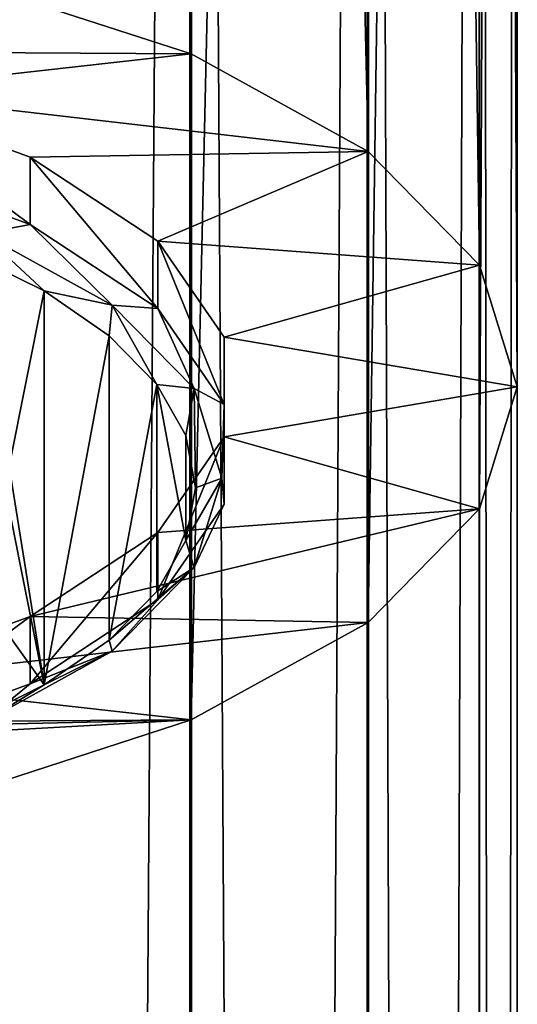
# Model space of a CAD drawing. Header units: millimetres. Extents: x -175 to 114, y -36 to 283.
# Tile 104 of 112: x -145 to -141, y 178 to 186. Entities that reach past the tile are written whole.
import ezdxf

# ---------------------------------------------------------------- set-up
doc = ezdxf.new("R2010")
doc.units = ezdxf.units.MM
doc.header["$LTSCALE"] = 65.185185
for name, color, linetype in [('1301', 7, 'CONTINUOUS'), ('1305', 7, 'CONTINUOUS'), ('1307', 7, 'CONTINUOUS'), ('1342', 7, 'CONTINUOUS'), ('1344', 7, 'CONTINUOUS'), ('1346', 7, 'CONTINUOUS')]:
    doc.layers.add(name, color=color, linetype=linetype)

msp = doc.modelspace()

# ---------------------------------------------------------------- linework, layer by layer
at = {"layer": '1301', "linetype": 'CONTINUOUS'}
for points in [[(-145.5184, 224, 100.3048), (-145.5, -27, 100.2942), (-143.6494, 224, 98.8773), (-145.5184, 224, 100.3048)], [(-145.5, -27, 100.2942), (-143.636, -27, 98.864), (-143.6494, 224, 98.8773), (-145.5, -27, 100.2942)], [(-143.636, -27, 86.136), (-145.5, -27, 84.7058), (-145.498, 224, 84.7069), (-143.636, -27, 86.136)], [(-143.6327, 224, 86.1394), (-143.636, -27, 86.136), (-145.498, 224, 84.7069), (-143.6327, 224, 86.1394)], [(-143.6494, 224, 98.8773), (-143.636, -27, 98.864), (-142.214, 224, 97.0143), (-143.6494, 224, 98.8773)], [(-143.636, -27, 98.864), (-142.2058, -27, 97), (-142.214, 224, 97.0143), (-143.636, -27, 98.864)], [(-142.2058, -27, 88), (-143.636, -27, 86.136), (-143.6327, 224, 86.1394), (-142.2058, -27, 88)], [(-142.2022, 224, 88.0061), (-142.2058, -27, 88), (-143.6327, 224, 86.1394), (-142.2022, 224, 88.0061)], [(-142.214, 224, 97.0143), (-142.2058, -27, 97), (-141.3103, 224, 94.843), (-142.214, 224, 97.0143)], [(-142.2058, -27, 97), (-141.3067, -27, 94.8294), (-141.3103, 224, 94.843), (-142.2058, -27, 97)], [(-141.3067, -27, 90.1706), (-142.2058, -27, 88), (-142.2022, 224, 88.0061), (-141.3067, -27, 90.1706)], [(-141.3042, 224, 90.1797), (-141.3067, -27, 90.1706), (-142.2022, 224, 88.0061), (-141.3042, 224, 90.1797)], [(-141.3103, 224, 94.843), (-141.3067, -27, 94.8294), (-141, 224, 92.5118), (-141.3103, 224, 94.843)], [(-141.3067, -27, 94.8294), (-141, -27, 92.5), (-141, 224, 92.5118), (-141.3067, -27, 94.8294)], [(-141, -27, 92.5), (-141.3067, -27, 90.1706), (-141.3042, 224, 90.1797), (-141, -27, 92.5)], [(-141, 224, 92.5118), (-141, -27, 92.5), (-141.3042, 224, 90.1797), (-141, 224, 92.5118)]]:
    msp.add_3dface(points, dxfattribs=at)
at = {"layer": '1305', "linetype": 'CONTINUOUS'}
for points in [[(-143.636, 185.6895, 222.5552), (-145.498, 248.4244, 194.8783), (-145.4999, 186.294, 223.8514), (-143.636, 185.6895, 222.5552)], [(-143.6327, 247.819, 193.5801), (-145.498, 248.4244, 194.8783), (-143.636, 185.6895, 222.5552), (-143.6327, 247.819, 193.5801)], [(-142.2058, 184.9018, 220.866), (-143.6327, 247.819, 193.5801), (-143.636, 185.6895, 222.5552), (-142.2058, 184.9018, 220.866)], [(-142.2022, 247.0301, 191.8882), (-143.6327, 247.819, 193.5801), (-142.2058, 184.9018, 220.866), (-142.2022, 247.0301, 191.8882)], [(-141.3067, 183.9845, 218.8987), (-142.2022, 247.0301, 191.8882), (-142.2058, 184.9018, 220.866), (-141.3067, 183.9845, 218.8987)], [(-141.3042, 246.1115, 189.9183), (-142.2022, 247.0301, 191.8882), (-141.3067, 183.9845, 218.8987), (-141.3042, 246.1115, 189.9183)], [(-141, 183, 216.7875), (-141.3042, 246.1115, 189.9183), (-141.3067, 183.9845, 218.8987), (-141, 183, 216.7875)], [(-141, 245.1259, 187.8047), (-141.3042, 246.1115, 189.9183), (-141, 183, 216.7875), (-141, 245.1259, 187.8047)], [(-141.3103, 244.1407, 185.6919), (-141, 245.1259, 187.8047), (-141.3067, 182.0155, 214.6763), (-141.3103, 244.1407, 185.6919)], [(-141.3067, 182.0155, 214.6763), (-141, 245.1259, 187.8047), (-141, 183, 216.7875), (-141.3067, 182.0155, 214.6763)], [(-142.214, 243.2231, 183.7241), (-141.3103, 244.1407, 185.6919), (-142.2058, 181.0982, 212.7091), (-142.214, 243.2231, 183.7241)], [(-142.2058, 181.0982, 212.7091), (-141.3103, 244.1407, 185.6919), (-141.3067, 182.0155, 214.6763), (-142.2058, 181.0982, 212.7091)], [(-143.6494, 242.4358, 182.0356), (-142.214, 243.2231, 183.7241), (-143.636, 180.3105, 211.0198), (-143.6494, 242.4358, 182.0356)], [(-143.636, 180.3105, 211.0198), (-142.214, 243.2231, 183.7241), (-142.2058, 181.0982, 212.7091), (-143.636, 180.3105, 211.0198)], [(-145.5184, 241.8325, 180.7418), (-143.6494, 242.4358, 182.0356), (-145.4999, 179.706, 209.7236), (-145.5184, 241.8325, 180.7418)], [(-145.4999, 179.706, 209.7236), (-143.6494, 242.4358, 182.0356), (-143.636, 180.3105, 211.0198), (-145.4999, 179.706, 209.7236)]]:
    msp.add_3dface(points, dxfattribs=at)
at = {"layer": '1307', "linetype": 'CONTINUOUS'}
for points in [[(-143.636, 185.6895, 222.5552), (-145.4999, 186.294, 223.8514), (-148.1124, 185.7168, 222.6138), (-143.636, 185.6895, 222.5552)], [(-146.3777, 185.382, 221.8958), (-143.636, 185.6895, 222.5552), (-148.1124, 185.7168, 222.6138), (-146.3777, 185.382, 221.8958)], [(-142.2058, 184.9018, 220.866), (-143.636, 185.6895, 222.5552), (-146.3777, 185.382, 221.8958), (-142.2058, 184.9018, 220.866)], [(-144.9365, 184.8543, 220.764), (-142.2058, 184.9018, 220.866), (-146.3777, 185.382, 221.8958), (-144.9365, 184.8543, 220.764)], [(-143.9055, 184.1763, 219.31), (-142.2058, 184.9018, 220.866), (-144.9365, 184.8543, 220.764), (-143.9055, 184.1763, 219.31)], [(-141.3067, 183.9845, 218.8987), (-142.2058, 184.9018, 220.866), (-143.9055, 184.1763, 219.31), (-141.3067, 183.9845, 218.8987)], [(-143.3682, 183.403, 217.6517), (-141.3067, 183.9845, 218.8987), (-143.9055, 184.1763, 219.31), (-143.3682, 183.403, 217.6517)], [(-141, 183, 216.7875), (-141.3067, 183.9845, 218.8987), (-143.3682, 183.403, 217.6517), (-141, 183, 216.7875)], [(-143.3682, 182.597, 215.9233), (-141, 183, 216.7875), (-143.3682, 183.403, 217.6517), (-143.3682, 182.597, 215.9233)], [(-141.3067, 182.0155, 214.6763), (-141, 183, 216.7875), (-143.3682, 182.597, 215.9233), (-141.3067, 182.0155, 214.6763)], [(-143.9055, 181.8237, 214.265), (-141.3067, 182.0155, 214.6763), (-143.3682, 182.597, 215.9233), (-143.9055, 181.8237, 214.265)], [(-142.2058, 181.0982, 212.7091), (-141.3067, 182.0155, 214.6763), (-144.9365, 181.1457, 212.811), (-142.2058, 181.0982, 212.7091)], [(-144.9365, 181.1457, 212.811), (-141.3067, 182.0155, 214.6763), (-143.9055, 181.8237, 214.265), (-144.9365, 181.1457, 212.811)], [(-146.3777, 180.618, 211.6792), (-142.2058, 181.0982, 212.7091), (-144.9365, 181.1457, 212.811), (-146.3777, 180.618, 211.6792)], [(-143.636, 180.3105, 211.0198), (-142.2058, 181.0982, 212.7091), (-146.3777, 180.618, 211.6792), (-143.636, 180.3105, 211.0198)], [(-148.1124, 180.2832, 210.9612), (-143.636, 180.3105, 211.0198), (-146.3777, 180.618, 211.6792), (-148.1124, 180.2832, 210.9612)], [(-145.4999, 179.706, 209.7236), (-143.636, 180.3105, 211.0198), (-154.5001, 179.706, 209.7236), (-145.4999, 179.706, 209.7236)], [(-154.5001, 179.706, 209.7236), (-143.636, 180.3105, 211.0198), (-150, 180.1685, 210.7152), (-154.5001, 179.706, 209.7236)], [(-150, 180.1685, 210.7152), (-143.636, 180.3105, 211.0198), (-148.1124, 180.2832, 210.9612), (-150, 180.1685, 210.7152)]]:
    msp.add_3dface(points, dxfattribs=at)
at = {"layer": '1342', "color": 7, "linetype": 'CONTINUOUS', "true_color": 0x858787}
for points in [[(-146.3777, 184.8383, 222.1494), (-145.3245, 184.2399, 221.3682), (-144.9365, 184.3105, 221.0176), (-146.3777, 184.8383, 222.1494)], [(-145.3245, 184.2399, 221.3682), (-144.2737, 183.6612, 220.127), (-144.9365, 184.3105, 221.0176), (-145.3245, 184.2399, 221.3682)], [(-144.9365, 184.3105, 221.0176), (-144.2737, 183.6612, 220.127), (-143.9055, 183.6325, 219.5636), (-144.9365, 184.3105, 221.0176)], [(-145.476, 184.0975, 221.2707), (-144.8233, 183.7747, 220.5785), (-145.3245, 184.2399, 221.3682), (-145.476, 184.0975, 221.2707)], [(-145.3245, 184.2399, 221.3682), (-144.8233, 183.7747, 220.5785), (-144.2737, 183.6612, 220.127), (-145.3245, 184.2399, 221.3682)], [(-144.8233, 183.7747, 220.5785), (-144.2981, 183.4127, 219.8022), (-144.2737, 183.6612, 220.127), (-144.8233, 183.7747, 220.5785)], [(-144.2981, 183.4127, 219.8022), (-143.9135, 183.0205, 218.961), (-144.2737, 183.6612, 220.127), (-144.2981, 183.4127, 219.8022)], [(-144.2737, 183.6612, 220.127), (-143.9135, 183.0205, 218.961), (-143.6132, 182.9872, 218.6817), (-144.2737, 183.6612, 220.127)], [(-144.2737, 183.6612, 220.127), (-143.6132, 182.9872, 218.6817), (-143.9055, 183.6325, 219.5636), (-144.2737, 183.6612, 220.127)], [(-143.9055, 183.6325, 219.5636), (-143.6132, 182.9872, 218.6817), (-143.3682, 182.8592, 217.9053), (-143.9055, 183.6325, 219.5636)], [(-143.9135, 183.0205, 218.961), (-143.6789, 182.6076, 218.0756), (-143.6132, 182.9872, 218.6817), (-143.9135, 183.0205, 218.961)], [(-143.6789, 182.6076, 218.0756), (-143.6, 182.1843, 217.1679), (-143.6132, 182.9872, 218.6817), (-143.6789, 182.6076, 218.0756)], [(-143.6132, 182.9872, 218.6817), (-143.6, 182.1843, 217.1679), (-143.3879, 182.264, 217.1307), (-143.6132, 182.9872, 218.6817)], [(-143.6132, 182.9872, 218.6817), (-143.3879, 182.264, 217.1307), (-143.3682, 182.8592, 217.9053), (-143.6132, 182.9872, 218.6817)], [(-143.3682, 182.8592, 217.9053), (-143.3879, 182.264, 217.1307), (-143.3682, 182.0532, 216.1769), (-143.3682, 182.8592, 217.9053)], [(-143.6, 182.1843, 217.1679), (-143.6789, 181.761, 216.2601), (-143.3879, 182.264, 217.1307), (-143.6, 182.1843, 217.1679)], [(-143.3879, 182.264, 217.1307), (-143.6789, 181.761, 216.2601), (-143.6132, 181.5407, 215.5797), (-143.3879, 182.264, 217.1307)], [(-143.3879, 182.264, 217.1307), (-143.6132, 181.5407, 215.5797), (-143.3682, 182.0532, 216.1769), (-143.3879, 182.264, 217.1307)], [(-143.3682, 182.0532, 216.1769), (-143.6132, 181.5407, 215.5797), (-143.9055, 181.28, 214.5186), (-143.3682, 182.0532, 216.1769)], [(-143.6789, 181.761, 216.2601), (-143.9135, 181.3482, 215.3748), (-143.6132, 181.5407, 215.5797), (-143.6789, 181.761, 216.2601)], [(-143.9135, 181.3482, 215.3748), (-144.2981, 180.9559, 214.5336), (-143.6132, 181.5407, 215.5797), (-143.9135, 181.3482, 215.3748)], [(-143.6132, 181.5407, 215.5797), (-144.2981, 180.9559, 214.5336), (-144.2737, 180.8668, 214.1344), (-143.6132, 181.5407, 215.5797)], [(-143.6132, 181.5407, 215.5797), (-144.2737, 180.8668, 214.1344), (-143.9055, 181.28, 214.5186), (-143.6132, 181.5407, 215.5797)], [(-143.9055, 181.28, 214.5186), (-144.2737, 180.8668, 214.1344), (-144.9365, 180.6019, 213.0646), (-143.9055, 181.28, 214.5186)], [(-144.2981, 180.9559, 214.5336), (-144.8233, 180.5939, 213.7573), (-144.2737, 180.8668, 214.1344), (-144.2981, 180.9559, 214.5336)], [(-144.2737, 180.8668, 214.1344), (-144.8233, 180.5939, 213.7573), (-145.3245, 180.288, 212.8933), (-144.2737, 180.8668, 214.1344)], [(-144.2737, 180.8668, 214.1344), (-145.3245, 180.288, 212.8933), (-144.9365, 180.6019, 213.0646), (-144.2737, 180.8668, 214.1344)], [(-144.9365, 180.6019, 213.0646), (-145.3245, 180.288, 212.8933), (-146.3777, 180.0742, 211.9328), (-144.9365, 180.6019, 213.0646)], [(-144.8233, 180.5939, 213.7573), (-145.476, 180.2712, 213.0651), (-145.3245, 180.288, 212.8933), (-144.8233, 180.5939, 213.7573)]]:
    msp.add_3dface(points, dxfattribs=at)
at = {"layer": '1344', "color": 7, "linetype": 'CONTINUOUS', "true_color": 0x858787}
for points in [[(-145.108, 182.3565, 217.5371), (-144.8233, 183.7747, 220.5785), (-145.476, 184.0975, 221.2707), (-145.108, 182.3565, 217.5371)], [(-145.108, 182.3565, 217.5371), (-144.8233, 180.5939, 213.7573), (-144.8233, 183.7747, 220.5785), (-145.108, 182.3565, 217.5371)], [(-144.8233, 180.5939, 213.7573), (-144.2981, 183.4127, 219.8022), (-144.8233, 183.7747, 220.5785), (-144.8233, 180.5939, 213.7573)], [(-144.8233, 180.5939, 213.7573), (-144.2981, 180.9559, 214.5336), (-144.2981, 183.4127, 219.8022), (-144.8233, 180.5939, 213.7573)], [(-144.2981, 180.9559, 214.5336), (-143.9135, 183.0205, 218.961), (-144.2981, 183.4127, 219.8022), (-144.2981, 180.9559, 214.5336)], [(-144.2981, 180.9559, 214.5336), (-143.9135, 181.3482, 215.3748), (-143.9135, 183.0205, 218.961), (-144.2981, 180.9559, 214.5336)], [(-143.9135, 181.3482, 215.3748), (-143.6789, 181.761, 216.2601), (-143.9135, 183.0205, 218.961), (-143.9135, 181.3482, 215.3748)], [(-143.6789, 181.761, 216.2601), (-143.6789, 182.6076, 218.0756), (-143.9135, 183.0205, 218.961), (-143.6789, 181.761, 216.2601)], [(-143.6789, 181.761, 216.2601), (-143.6, 182.1843, 217.1679), (-143.6789, 182.6076, 218.0756), (-143.6789, 181.761, 216.2601)], [(-144.8233, 180.5939, 213.7573), (-145.108, 182.3565, 217.5371), (-145.108, 182.0122, 216.7987), (-144.8233, 180.5939, 213.7573)], [(-145.4244, 181.4329, 215.5563), (-144.8233, 180.5939, 213.7573), (-145.108, 182.0122, 216.7987), (-145.4244, 181.4329, 215.5563)], [(-145.476, 180.2712, 213.0651), (-144.8233, 180.5939, 213.7573), (-145.4244, 181.4329, 215.5563), (-145.476, 180.2712, 213.0651)]]:
    msp.add_3dface(points, dxfattribs=at)
at = {"layer": '1346', "color": 7, "linetype": 'CONTINUOUS', "true_color": 0x858787}
for points in [[(-144.9365, 184.8543, 220.764), (-146.3777, 185.382, 221.8958), (-144.9365, 184.3105, 221.0176), (-144.9365, 184.8543, 220.764)], [(-146.3777, 185.382, 221.8958), (-146.3777, 184.8383, 222.1494), (-144.9365, 184.3105, 221.0176), (-146.3777, 185.382, 221.8958)], [(-143.9055, 184.1763, 219.31), (-144.9365, 184.8543, 220.764), (-143.9055, 183.6325, 219.5636), (-143.9055, 184.1763, 219.31)], [(-144.9365, 184.8543, 220.764), (-144.9365, 184.3105, 221.0176), (-143.9055, 183.6325, 219.5636), (-144.9365, 184.8543, 220.764)], [(-143.3682, 183.403, 217.6517), (-143.9055, 184.1763, 219.31), (-143.3682, 182.8592, 217.9053), (-143.3682, 183.403, 217.6517)], [(-143.9055, 184.1763, 219.31), (-143.9055, 183.6325, 219.5636), (-143.3682, 182.8592, 217.9053), (-143.9055, 184.1763, 219.31)], [(-143.3682, 182.597, 215.9233), (-143.3682, 183.403, 217.6517), (-143.3682, 182.0532, 216.1769), (-143.3682, 182.597, 215.9233)], [(-143.3682, 183.403, 217.6517), (-143.3682, 182.8592, 217.9053), (-143.3682, 182.0532, 216.1769), (-143.3682, 183.403, 217.6517)], [(-143.9055, 181.8237, 214.265), (-143.3682, 182.597, 215.9233), (-143.9055, 181.28, 214.5186), (-143.9055, 181.8237, 214.265)], [(-143.3682, 182.597, 215.9233), (-143.3682, 182.0532, 216.1769), (-143.9055, 181.28, 214.5186), (-143.3682, 182.597, 215.9233)], [(-144.9365, 181.1457, 212.811), (-143.9055, 181.8237, 214.265), (-144.9365, 180.6019, 213.0646), (-144.9365, 181.1457, 212.811)], [(-143.9055, 181.8237, 214.265), (-143.9055, 181.28, 214.5186), (-144.9365, 180.6019, 213.0646), (-143.9055, 181.8237, 214.265)], [(-146.3777, 180.618, 211.6792), (-144.9365, 181.1457, 212.811), (-146.3777, 180.0742, 211.9328), (-146.3777, 180.618, 211.6792)], [(-144.9365, 181.1457, 212.811), (-144.9365, 180.6019, 213.0646), (-146.3777, 180.0742, 211.9328), (-144.9365, 181.1457, 212.811)]]:
    msp.add_3dface(points, dxfattribs=at)

doc.saveas('drawing.dxf')
